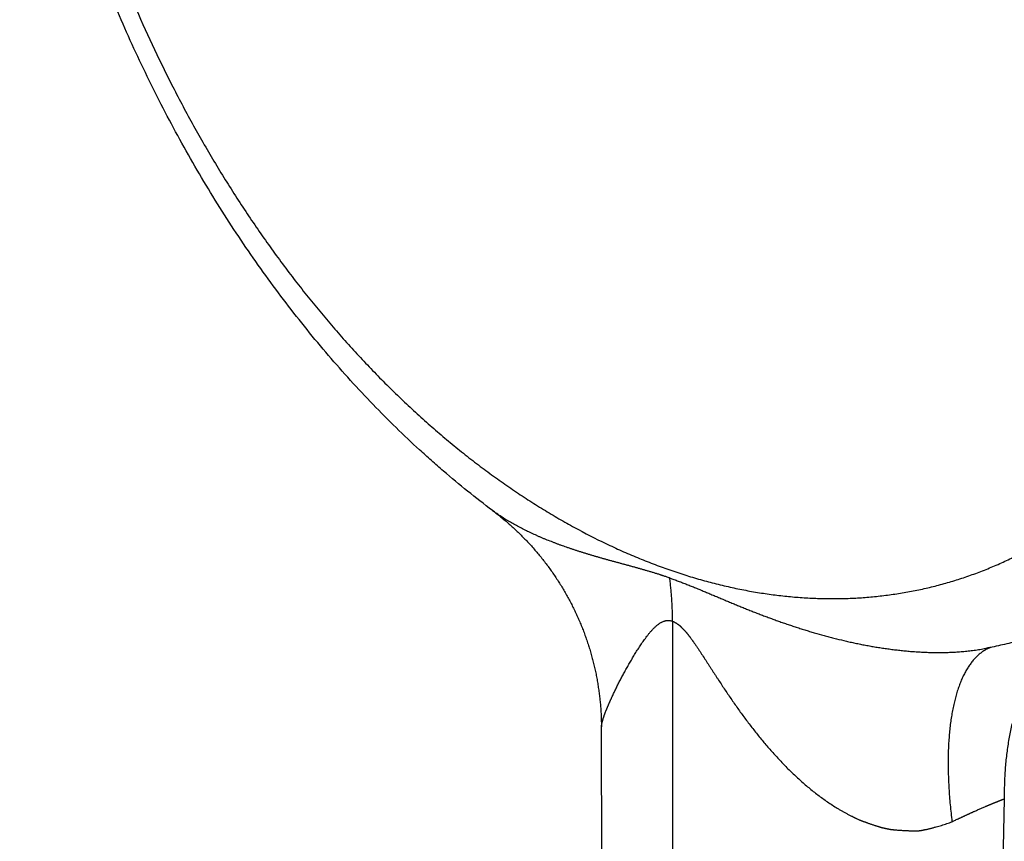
# Model space of a CAD drawing. Header units: millimetres. Extents: x -80 to 507, y -62 to 325.
# Tile 7 of 26: x 107 to 131, y 3 to 22. Entities that reach past the tile are written whole.
import ezdxf

# ---------------------------------------------------------------- set-up
doc = ezdxf.new("R2010")
doc.units = ezdxf.units.MM
doc.header["$LTSCALE"] = 23.1
doc.layers.get('0').update_dxf_attribs({"linetype": 'CONTINUOUS'})

msp = doc.modelspace()

# ---------------------------------------------------------------- linework, layer by layer
at = {"color": 7, "linetype": 'CONTINUOUS'}
for p, q in [((118.485, 10.382), (118.507, 10.365)), ((118.507, 10.365), (118.533, 10.346)), ((118.533, 10.346), (118.558, 10.326)), ((118.558, 10.326), (118.584, 10.306)), ((118.584, 10.306), (118.609, 10.287)), ((118.609, 10.287), (118.634, 10.267)), ((118.634, 10.267), (118.659, 10.247)), ((118.659, 10.247), (118.684, 10.226)), ((118.684, 10.226), (118.709, 10.206)), ((118.709, 10.206), (118.734, 10.186)), ((118.734, 10.186), (118.758, 10.165)), ((118.758, 10.165), (118.783, 10.144)), ((118.783, 10.144), (118.807, 10.124)), ((118.807, 10.124), (118.832, 10.103)), ((118.832, 10.103), (118.856, 10.082)), ((118.856, 10.082), (118.88, 10.06)), ((118.88, 10.06), (118.904, 10.039)), ((118.904, 10.039), (118.928, 10.018)), ((118.928, 10.018), (118.952, 9.996)), ((118.952, 9.996), (118.976, 9.974)), ((118.976, 9.974), (118.999, 9.953)), ((118.999, 9.953), (119.023, 9.931)), ((119.023, 9.931), (119.046, 9.909)), ((119.046, 9.909), (119.07, 9.887)), ((119.07, 9.887), (119.093, 9.864)), ((119.093, 9.864), (119.116, 9.842)), ((119.116, 9.842), (119.139, 9.819)), ((119.139, 9.819), (119.162, 9.797)), ((119.162, 9.797), (119.184, 9.774)), ((119.184, 9.774), (119.207, 9.751)), ((119.207, 9.751), (119.229, 9.728)), ((119.229, 9.728), (119.252, 9.705)), ((119.252, 9.705), (119.274, 9.682)), ((119.274, 9.682), (119.296, 9.659)), ((119.296, 9.659), (119.318, 9.635)), ((119.318, 9.635), (119.34, 9.612)), ((119.34, 9.612), (119.362, 9.588)), ((119.362, 9.588), (119.384, 9.565)), ((119.384, 9.565), (119.406, 9.541)), ((119.406, 9.541), (119.427, 9.517)), ((119.427, 9.517), (119.448, 9.493)), ((119.448, 9.493), (119.47, 9.469)), ((119.47, 9.469), (119.491, 9.444)), ((119.491, 9.444), (119.512, 9.42)), ((119.512, 9.42), (119.533, 9.396)), ((119.533, 9.396), (119.553, 9.371)), ((119.553, 9.371), (119.574, 9.346)), ((119.574, 9.346), (119.594, 9.322)), ((119.594, 9.322), (119.615, 9.297)), ((119.615, 9.297), (119.635, 9.272)), ((119.635, 9.272), (119.655, 9.247)), ((119.655, 9.247), (119.675, 9.221)), ((119.675, 9.221), (119.695, 9.196)), ((119.695, 9.196), (119.715, 9.171)), ((119.715, 9.171), (119.734, 9.145)), ((119.734, 9.145), (119.754, 9.12)), ((119.754, 9.12), (119.773, 9.094)), ((119.802, 9.055), (119.821, 9.029)), ((119.821, 9.029), (119.84, 9.003)), ((119.84, 9.003), (119.859, 8.977)), ((119.859, 8.977), (119.878, 8.951)), ((119.878, 8.951), (119.896, 8.925)), ((119.896, 8.925), (119.915, 8.898)), ((119.915, 8.898), (119.933, 8.872)), ((119.933, 8.872), (119.951, 8.845)), ((119.951, 8.845), (119.969, 8.819)), ((119.969, 8.819), (119.987, 8.792)), ((119.987, 8.792), (120.005, 8.765)), ((120.005, 8.765), (120.022, 8.738)), ((120.022, 8.738), (120.04, 8.711)), ((120.04, 8.711), (120.057, 8.684)), ((120.057, 8.684), (120.074, 8.657)), ((120.074, 8.657), (120.091, 8.63)), ((120.091, 8.63), (120.108, 8.602)), ((120.108, 8.602), (120.125, 8.575)), ((120.125, 8.575), (120.142, 8.547)), ((120.142, 8.547), (120.158, 8.52)), ((120.158, 8.52), (120.175, 8.492)), ((120.175, 8.492), (120.191, 8.464)), ((120.191, 8.464), (120.207, 8.436)), ((120.207, 8.436), (120.223, 8.408)), ((120.223, 8.408), (120.239, 8.38)), ((120.239, 8.38), (120.254, 8.352)), ((120.254, 8.352), (120.27, 8.324)), ((120.27, 8.324), (120.285, 8.296)), ((120.285, 8.296), (120.301, 8.268)), ((120.301, 8.268), (120.316, 8.239)), ((120.316, 8.239), (120.331, 8.211)), ((120.331, 8.211), (120.345, 8.182)), ((120.345, 8.182), (120.36, 8.154)), ((120.36, 8.154), (120.375, 8.125)), ((120.375, 8.125), (120.389, 8.096)), ((120.389, 8.096), (120.403, 8.067)), ((120.403, 8.067), (120.417, 8.039)), ((120.417, 8.039), (120.431, 8.01)), ((120.431, 8.01), (120.445, 7.981)), ((120.445, 7.981), (120.459, 7.952)), ((120.459, 7.952), (120.472, 7.922)), ((120.472, 7.922), (120.486, 7.893)), ((120.486, 7.893), (120.499, 7.864)), ((120.499, 7.864), (120.512, 7.835)), ((120.512, 7.835), (120.525, 7.805)), ((120.525, 7.805), (120.538, 7.776)), ((120.538, 7.776), (120.551, 7.746)), ((120.551, 7.746), (120.563, 7.716)), ((120.563, 7.716), (120.575, 7.687)), ((120.575, 7.687), (120.588, 7.657)), ((120.606, 7.612), (120.618, 7.583)), ((120.618, 7.583), (120.629, 7.553)), ((120.629, 7.553), (120.641, 7.523)), ((120.641, 7.523), (120.652, 7.493)), ((120.652, 7.493), (120.663, 7.463)), ((120.663, 7.463), (120.674, 7.432)), ((120.674, 7.432), (120.685, 7.402)), ((120.685, 7.402), (120.696, 7.372)), ((120.696, 7.372), (120.707, 7.342)), ((120.707, 7.342), (120.717, 7.311)), ((120.717, 7.311), (120.728, 7.281)), ((120.728, 7.281), (120.738, 7.25)), ((120.738, 7.25), (120.748, 7.22)), ((120.748, 7.22), (120.758, 7.189)), ((120.758, 7.189), (120.767, 7.159)), ((120.767, 7.159), (120.777, 7.128)), ((120.777, 7.128), (120.786, 7.098)), ((120.786, 7.098), (120.796, 7.067)), ((120.796, 7.067), (120.805, 7.036)), ((120.805, 7.036), (120.814, 7.005)), ((120.814, 7.005), (120.822, 6.974)), ((130.159, 7.118), (130.159, 7.118)), ((120.822, 6.974), (120.831, 6.944)), ((120.831, 6.944), (120.839, 6.913)), ((120.839, 6.913), (120.848, 6.882)), ((120.848, 6.882), (120.856, 6.851)), ((120.856, 6.851), (120.864, 6.82)), ((120.864, 6.82), (120.872, 6.789)), ((120.872, 6.789), (120.88, 6.757)), ((120.88, 6.757), (120.887, 6.726)), ((120.887, 6.726), (120.895, 6.695)), ((120.895, 6.695), (120.902, 6.664)), ((120.902, 6.664), (120.909, 6.633)), ((120.909, 6.633), (120.916, 6.601)), ((120.916, 6.601), (120.923, 6.57)), ((120.923, 6.57), (120.929, 6.539)), ((120.929, 6.539), (120.936, 6.508)), ((120.936, 6.508), (120.942, 6.476)), ((120.942, 6.476), (120.948, 6.445)), ((120.948, 6.445), (120.954, 6.413)), ((120.954, 6.413), (120.96, 6.382)), ((120.96, 6.382), (120.965, 6.351)), ((120.965, 6.351), (120.971, 6.319)), ((120.971, 6.319), (120.976, 6.288)), ((120.976, 6.288), (120.982, 6.256)), ((120.982, 6.256), (120.987, 6.224)), ((120.987, 6.224), (120.991, 6.193)), ((120.991, 6.193), (120.996, 6.161)), ((120.996, 6.161), (121.001, 6.13)), ((121.001, 6.13), (121.005, 6.098)), ((121.005, 6.098), (121.009, 6.067)), ((121.009, 6.067), (121.013, 6.035)), ((121.013, 6.035), (121.017, 6.003)), ((121.017, 6.003), (121.021, 5.972)), ((121.027, 5.924), (121.03, 5.893)), ((121.03, 5.893), (121.033, 5.861)), ((121.033, 5.861), (121.036, 5.829)), ((121.036, 5.829), (121.039, 5.798)), ((121.039, 5.798), (121.042, 5.766)), ((121.042, 5.766), (121.044, 5.734)), ((121.044, 5.734), (121.047, 5.703)), ((121.047, 5.703), (121.049, 5.671)), ((121.049, 5.671), (121.051, 5.639)), ((121.051, 5.639), (121.053, 5.608)), ((121.053, 5.608), (121.055, 5.576)), ((121.055, 5.576), (121.057, 5.544)), ((121.057, 5.544), (121.058, 5.513)), ((121.058, 5.513), (121.059, 5.481)), ((121.059, 5.481), (121.061, 5.449)), ((121.061, 5.449), (121.062, 5.418)), ((121.062, 5.418), (121.062, 5.386)), ((121.062, 5.386), (121.063, 5.355)), ((121.063, 5.355), (121.064, 5.323)), ((121.064, 5.323), (121.064, 5.292)), ((121.064, 5.292), (121.064, 5.26)), ((121.098, -7.5), (121.064, 5.26))]:
    msp.add_line(p, q, dxfattribs=at)
at = {"color": 9, "linetype": 'CONTINUOUS'}
msp.add_line((130.598, 3.559), (129.011, -60.438), dxfattribs=at)
at = {"color": 7, "linetype": 'CONTINUOUS'}
for points in [[(119.773, 9.094), (119.793, 9.068), (119.802, 9.055)], [(120.588, 7.657), (120.6, 7.627), (120.606, 7.612)], [(121.021, 5.972), (121.025, 5.94), (121.027, 5.924)]]:
    msp.add_lwpolyline(points, dxfattribs=at)
for points, knots in [([(118.485, 10.382), (118.089, 10.679), (117.604, 11.069), (117.041, 11.562), (116.664, 11.901), (116.2, 12.34), (115.656, 12.888), (115.122, 13.458), (114.601, 14.049), (114.093, 14.66), (113.597, 15.29), (113.116, 15.939), (112.648, 16.606), (112.196, 17.289), (111.759, 17.989), (111.338, 18.704), (110.934, 19.433), (110.547, 20.175), (110.177, 20.93), (109.825, 21.695), (109.492, 22.472), (109.177, 23.257), (108.882, 24.051), (108.606, 24.852), (108.35, 25.659), (108.115, 26.471), (107.9, 27.287), (107.706, 28.107), (107.534, 28.928), (107.382, 29.751), (107.253, 30.573), (107.145, 31.394), (107.059, 32.213), (106.995, 33.028), (106.954, 33.84), (106.935, 34.646), (106.938, 35.445), (106.963, 36.238), (107.012, 37.022), (107.082, 37.796), (107.175, 38.561), (107.291, 39.314), (107.428, 40.055), (107.588, 40.783), (107.771, 41.498), (107.975, 42.197), (108.201, 42.881), (108.45, 43.548), (108.675, 44.091), (108.866, 44.516), (109.064, 44.933), (109.324, 45.442), (109.602, 45.937), (109.836, 46.322), (110.016, 46.605), (110.201, 46.883), (110.454, 47.245), (110.783, 47.683), (111.13, 48.104), (111.417, 48.428), (111.636, 48.665), (111.861, 48.895), (112.09, 49.118), (112.324, 49.336), (112.562, 49.546), (112.805, 49.75), (113.052, 49.947), (113.303, 50.137), (113.559, 50.32), (113.818, 50.496), (114.082, 50.664), (114.349, 50.825), (114.62, 50.979), (114.895, 51.125), (115.173, 51.264), (115.455, 51.395), (115.74, 51.518), (116.028, 51.633), (116.221, 51.705), (116.319, 51.739)], [0, 0, 0, 0, 0.030635, 0.038403, 0.046213, 0.061959, 0.077869, 0.093938, 0.110162, 0.126533, 0.143045, 0.159689, 0.176457, 0.193341, 0.21033, 0.227414, 0.244584, 0.261828, 0.279135, 0.296494, 0.313893, 0.33132, 0.348763, 0.36621, 0.383649, 0.401068, 0.418456, 0.4358, 0.453089, 0.470311, 0.487455, 0.504511, 0.521468, 0.538317, 0.555048, 0.571651, 0.58812, 0.604446, 0.620622, 0.636643, 0.652502, 0.668196, 0.68372, 0.699073, 0.714252, 0.729256, 0.744086, 0.758742, 0.773228, 0.780409, 0.787548, 0.801703, 0.815701, 0.822643, 0.829548, 0.836417, 0.843251, 0.856817, 0.870256, 0.876931, 0.883578, 0.890198, 0.896792, 0.903362, 0.90991, 0.916436, 0.922942, 0.92943, 0.9359, 0.942355, 0.948796, 0.955224, 0.961642, 0.96805, 0.97445, 0.980843, 0.987231, 0.993617, 1, 1, 1, 1]), ([(131.726, 7.534), (131.598, 7.49), (131.341, 7.407), (130.951, 7.296), (130.557, 7.199), (130.292, 7.143), (130.159, 7.118)], [0, 0, 0, 0, 0.249721, 0.499559, 0.749618, 1, 1, 1, 1])]:
    msp.add_open_spline(points, degree=3, knots=knots, dxfattribs=at)
at = {"color": 9, "linetype": 'CONTINUOUS'}
for points, knots in [([(124.069, 51.592), (124.301, 51.511), (124.764, 51.337), (125.45, 51.04), (126.135, 50.707), (126.816, 50.337), (127.492, 49.931), (128.162, 49.49), (128.825, 49.016), (129.48, 48.507), (130.125, 47.966), (130.76, 47.394), (131.383, 46.791), (131.994, 46.158), (132.591, 45.497), (133.173, 44.809), (133.74, 44.094), (134.29, 43.355), (134.822, 42.591), (135.336, 41.806), (135.83, 40.999), (136.304, 40.173), (136.757, 39.329), (137.187, 38.468), (137.596, 37.592), (137.98, 36.702), (138.341, 35.8), (138.678, 34.887), (138.988, 33.966), (139.274, 33.037), (139.533, 32.102), (139.765, 31.162), (139.97, 30.221), (140.148, 29.278), (140.298, 28.336), (140.42, 27.396), (140.514, 26.46), (140.579, 25.529), (140.616, 24.606), (140.624, 23.691), (140.604, 22.787), (140.555, 21.895), (140.478, 21.015), (140.372, 20.151), (140.238, 19.303), (140.077, 18.473), (139.887, 17.662), (139.67, 16.872), (139.427, 16.104), (139.157, 15.36), (138.86, 14.64), (138.539, 13.946), (138.192, 13.278), (137.82, 12.64), (137.49, 12.13), (137.213, 11.737), (137.002, 11.452), (136.784, 11.174), (136.561, 10.905), (136.333, 10.643), (136.099, 10.39), (135.86, 10.145), (135.616, 9.908), (135.367, 9.68), (135.113, 9.461), (134.854, 9.25), (134.591, 9.049), (134.323, 8.856), (134.051, 8.672), (133.774, 8.497), (133.493, 8.331), (133.208, 8.175), (132.919, 8.028), (132.627, 7.89), (132.33, 7.761), (132.03, 7.642), (131.828, 7.569), (131.726, 7.534)], [0, 0, 0, 0, 0.01362, 0.02748, 0.041585, 0.05594, 0.070547, 0.085407, 0.100519, 0.115879, 0.131483, 0.147326, 0.163399, 0.179696, 0.196206, 0.212918, 0.229821, 0.246903, 0.264149, 0.281546, 0.299078, 0.316731, 0.334489, 0.352335, 0.370252, 0.388224, 0.406233, 0.424262, 0.442293, 0.460309, 0.478293, 0.496227, 0.514094, 0.531878, 0.549562, 0.567129, 0.584565, 0.601855, 0.618983, 0.635937, 0.652703, 0.66927, 0.685627, 0.701763, 0.717671, 0.733342, 0.74877, 0.76395, 0.77888, 0.793557, 0.807982, 0.822156, 0.836083, 0.849769, 0.863221, 0.869863, 0.876451, 0.882985, 0.889468, 0.895901, 0.902287, 0.908627, 0.914924, 0.921179, 0.927396, 0.933577, 0.939725, 0.945841, 0.95193, 0.957994, 0.964035, 0.970058, 0.976065, 0.98206, 0.988045, 0.994024, 1, 1, 1, 1]), ([(122.663, 49.344), (122.539, 49.388), (122.291, 49.47), (121.918, 49.582), (121.545, 49.682), (121.172, 49.769), (120.801, 49.844), (120.43, 49.907), (120.061, 49.957), (119.694, 49.994), (119.328, 50.019), (118.964, 50.031), (118.603, 50.031), (118.244, 50.018), (117.887, 49.993), (117.534, 49.955), (117.183, 49.904), (116.836, 49.841), (116.493, 49.766), (116.153, 49.678), (115.817, 49.578), (115.485, 49.465), (115.157, 49.341), (114.834, 49.204), (114.516, 49.055), (114.203, 48.894), (113.894, 48.721), (113.591, 48.536), (113.294, 48.34), (113.002, 48.132), (112.716, 47.912), (112.436, 47.682), (112.162, 47.44), (111.895, 47.187), (111.634, 46.923), (111.379, 46.649), (111.132, 46.364), (110.891, 46.069), (110.657, 45.763), (110.431, 45.448), (110.212, 45.123), (110.001, 44.788), (109.797, 44.444), (109.534, 43.97), (109.289, 43.48), (109.061, 42.977), (108.841, 42.457), (108.639, 41.923), (108.455, 41.377), (108.325, 40.958), (108.203, 40.532), (108.091, 40.099), (107.987, 39.66), (107.891, 39.214), (107.805, 38.762), (107.728, 38.304), (107.659, 37.841), (107.6, 37.373), (107.55, 36.9), (107.509, 36.422), (107.476, 35.939), (107.454, 35.453), (107.44, 34.963), (107.435, 34.469), (107.44, 33.972), (107.458, 33.304), (107.504, 32.463), (107.596, 31.448), (107.724, 30.427), (107.888, 29.404), (108.087, 28.38), (108.321, 27.358), (108.59, 26.341), (108.893, 25.33), (109.229, 24.328), (109.597, 23.338), (109.997, 22.362), (110.427, 21.402), (110.886, 20.461), (111.374, 19.541), (111.889, 18.644), (112.43, 17.773), (112.903, 17.067), (113.293, 16.518), (113.59, 16.114), (113.893, 15.718), (114.201, 15.331), (114.514, 14.952), (114.832, 14.581), (115.155, 14.219), (115.483, 13.866), (115.814, 13.522), (116.15, 13.188), (116.49, 12.863), (116.833, 12.548), (117.18, 12.243), (117.53, 11.948), (117.884, 11.664), (118.24, 11.39), (118.599, 11.127), (118.96, 10.875), (119.324, 10.634), (119.689, 10.404), (120.057, 10.185), (120.546, 9.91), (121.041, 9.656), (121.54, 9.425), (121.913, 9.265), (122.286, 9.116), (122.537, 9.025), (122.662, 8.981)], [0, 0, 0, 0, 0.00693, 0.013792, 0.020587, 0.027317, 0.033985, 0.040595, 0.047147, 0.053647, 0.060096, 0.066499, 0.072859, 0.079179, 0.085465, 0.09172, 0.097949, 0.104156, 0.110345, 0.116521, 0.12269, 0.128854, 0.13502, 0.141192, 0.147375, 0.153573, 0.159791, 0.166034, 0.172305, 0.17861, 0.184951, 0.191334, 0.197762, 0.204238, 0.210766, 0.217349, 0.22399, 0.230692, 0.237458, 0.244288, 0.251187, 0.258156, 0.265195, 0.272307, 0.286754, 0.294091, 0.301504, 0.31656, 0.324204, 0.331925, 0.339722, 0.347595, 0.355544, 0.363566, 0.371663, 0.379831, 0.38807, 0.396379, 0.404756, 0.413199, 0.421707, 0.430278, 0.438909, 0.447598, 0.456344, 0.465143, 0.482894, 0.500831, 0.518933, 0.537177, 0.555541, 0.574001, 0.592532, 0.611109, 0.629708, 0.648304, 0.666872, 0.685386, 0.703821, 0.722155, 0.740363, 0.758422, 0.77631, 0.785184, 0.794007, 0.802778, 0.811493, 0.820151, 0.828749, 0.837286, 0.845758, 0.854166, 0.862506, 0.870777, 0.878978, 0.887107, 0.895163, 0.903146, 0.911053, 0.918885, 0.926641, 0.934319, 0.941922, 0.949447, 0.956895, 0.971561, 0.978781, 0.985927, 0.992999, 1, 1, 1, 1]), ([(122.662, 8.981), (122.786, 8.938), (123.034, 8.855), (123.407, 8.743), (123.78, 8.644), (124.153, 8.556), (124.524, 8.481), (124.895, 8.419), (125.264, 8.369), (125.631, 8.331), (125.997, 8.307), (126.361, 8.294), (126.722, 8.294), (127.081, 8.307), (127.437, 8.333), (127.791, 8.371), (128.141, 8.421), (128.489, 8.484), (128.832, 8.56), (129.172, 8.647), (129.508, 8.748), (129.84, 8.86), (130.168, 8.985), (130.491, 9.122), (130.809, 9.271), (131.122, 9.432), (131.43, 9.605), (131.733, 9.79), (132.031, 9.986), (132.323, 10.194), (132.609, 10.413), (132.889, 10.644), (133.163, 10.886), (133.43, 11.138), (133.691, 11.402), (133.946, 11.677), (134.193, 11.961), (134.434, 12.257), (134.667, 12.562), (134.894, 12.878), (135.113, 13.203), (135.324, 13.538), (135.528, 13.882), (135.791, 14.356), (136.036, 14.845), (136.264, 15.349), (136.484, 15.869), (136.686, 16.403), (136.87, 16.949), (137, 17.368), (137.121, 17.794), (137.234, 18.226), (137.338, 18.666), (137.434, 19.112), (137.52, 19.564), (137.597, 20.021), (137.666, 20.484), (137.725, 20.953), (137.775, 21.426), (137.816, 21.904), (137.848, 22.386), (137.871, 22.873), (137.885, 23.363), (137.89, 23.856), (137.885, 24.353), (137.867, 25.022), (137.821, 25.863), (137.729, 26.878), (137.601, 27.898), (137.437, 28.921), (137.238, 29.945), (137.004, 30.967), (136.735, 31.985), (136.432, 32.996), (136.096, 33.997), (135.728, 34.988), (135.328, 35.964), (134.898, 36.923), (134.438, 37.864), (133.951, 38.784), (133.436, 39.681), (132.895, 40.553), (132.422, 41.258), (132.032, 41.808), (131.735, 42.211), (131.432, 42.607), (131.124, 42.995), (130.811, 43.374), (130.492, 43.745), (130.17, 44.107), (129.842, 44.46), (129.511, 44.803), (129.175, 45.138), (128.835, 45.463), (128.492, 45.777), (128.145, 46.082), (127.795, 46.377), (127.441, 46.661), (127.085, 46.935), (126.726, 47.198), (126.365, 47.451), (126.001, 47.692), (125.636, 47.922), (125.268, 48.141), (124.779, 48.416), (124.284, 48.669), (123.785, 48.9), (123.412, 49.061), (123.039, 49.209), (122.788, 49.301), (122.663, 49.344)], [0, 0, 0, 0, 0.00693, 0.013792, 0.020587, 0.027317, 0.033985, 0.040595, 0.047147, 0.053647, 0.060096, 0.066499, 0.072859, 0.079179, 0.085465, 0.09172, 0.097949, 0.104156, 0.110345, 0.116521, 0.12269, 0.128854, 0.13502, 0.141192, 0.147375, 0.153573, 0.159791, 0.166034, 0.172305, 0.17861, 0.184951, 0.191334, 0.197762, 0.204238, 0.210766, 0.217349, 0.22399, 0.230692, 0.237458, 0.244288, 0.251187, 0.258156, 0.265195, 0.272307, 0.286754, 0.294091, 0.301504, 0.31656, 0.324204, 0.331925, 0.339722, 0.347595, 0.355544, 0.363566, 0.371663, 0.379831, 0.38807, 0.396379, 0.404756, 0.413199, 0.421707, 0.430278, 0.438909, 0.447598, 0.456344, 0.465143, 0.482894, 0.500831, 0.518933, 0.537177, 0.555541, 0.574001, 0.592532, 0.611109, 0.629708, 0.648304, 0.666872, 0.685386, 0.703821, 0.722155, 0.740363, 0.758422, 0.77631, 0.785184, 0.794007, 0.802778, 0.811493, 0.820151, 0.828749, 0.837286, 0.845758, 0.854166, 0.862506, 0.870777, 0.878978, 0.887107, 0.895163, 0.903146, 0.911053, 0.918885, 0.926641, 0.934319, 0.941922, 0.949447, 0.956895, 0.971561, 0.978781, 0.985927, 0.992999, 1, 1, 1, 1]), ([(122.679, 8.783), (122.667, 8.788), (122.642, 8.796), (122.605, 8.809), (122.568, 8.821), (122.537, 8.832), (122.515, 8.839), (122.503, 8.843), (122.494, 8.846), (122.485, 8.849), (122.475, 8.852), (122.466, 8.855), (122.448, 8.861), (122.42, 8.87), (122.383, 8.881), (122.346, 8.893), (122.297, 8.908), (122.236, 8.927), (122.163, 8.948), (122.102, 8.966), (122.054, 8.98), (122.005, 8.994), (121.945, 9.011), (121.872, 9.031), (121.8, 9.051), (121.728, 9.07), (121.657, 9.09), (121.585, 9.109), (121.514, 9.128), (121.443, 9.148), (121.372, 9.167), (121.301, 9.186), (121.242, 9.202), (121.196, 9.215), (121.161, 9.225), (121.126, 9.235), (121.079, 9.248), (121.021, 9.265), (120.951, 9.285), (120.882, 9.305), (120.825, 9.322), (120.779, 9.336), (120.745, 9.346), (120.71, 9.357), (120.665, 9.371), (120.608, 9.388), (120.54, 9.41), (120.484, 9.428), (120.439, 9.443), (120.405, 9.454), (120.372, 9.465), (120.327, 9.48), (120.25, 9.506), (120.161, 9.537), (120.074, 9.569), (120.019, 9.589), (119.976, 9.606), (119.933, 9.622), (119.858, 9.651), (119.773, 9.685), (119.688, 9.72), (119.625, 9.747), (119.563, 9.774), (119.48, 9.81), (119.378, 9.857), (119.258, 9.915), (119.14, 9.975), (119.024, 10.037), (118.929, 10.091), (118.854, 10.135), (118.781, 10.179), (118.692, 10.236), (118.587, 10.307), (118.519, 10.357), (118.485, 10.382)], [0, 0, 0, 0, 0.008715, 0.017407, 0.026077, 0.034726, 0.039042, 0.041198, 0.043353, 0.045507, 0.047659, 0.04981, 0.05196, 0.060546, 0.069111, 0.077656, 0.08618, 0.10317, 0.120083, 0.136922, 0.145316, 0.153693, 0.1704, 0.187044, 0.203628, 0.220154, 0.236627, 0.253049, 0.26942, 0.285744, 0.302022, 0.318255, 0.334443, 0.342521, 0.350588, 0.358645, 0.366692, 0.382756, 0.398776, 0.414754, 0.430692, 0.438647, 0.446592, 0.454527, 0.462451, 0.478267, 0.494041, 0.509773, 0.517623, 0.525465, 0.533295, 0.541115, 0.556722, 0.587798, 0.603269, 0.618695, 0.626391, 0.634075, 0.649407, 0.679918, 0.695098, 0.710226, 0.725303, 0.740325, 0.770198, 0.799838, 0.829237, 0.858386, 0.887271, 0.901609, 0.91588, 0.944214, 0.972258, 1, 1, 1, 1]), ([(122.746, 7.761), (122.746, 7.783), (122.746, 7.827), (122.745, 7.892), (122.744, 7.957), (122.743, 8.022), (122.74, 8.087), (122.737, 8.151), (122.734, 8.216), (122.729, 8.301), (122.722, 8.386), (122.715, 8.471), (122.709, 8.534), (122.702, 8.597), (122.693, 8.68), (122.685, 8.742), (122.679, 8.783)], [0, 0, 0, 0, 0.063957, 0.127735, 0.191331, 0.254742, 0.317968, 0.381008, 0.443857, 0.506508, 0.631194, 0.693226, 0.755044, 0.816639, 0.878002, 1, 1, 1, 1]), ([(122.679, 8.783), (122.683, 8.782), (122.692, 8.779), (122.709, 8.773), (122.738, 8.762), (122.781, 8.747), (122.831, 8.729), (122.882, 8.71), (122.933, 8.691), (122.984, 8.672), (123.035, 8.652), (123.104, 8.625), (123.172, 8.598), (123.24, 8.571), (123.309, 8.543), (123.378, 8.515), (123.447, 8.486), (123.516, 8.457), (123.585, 8.429), (123.654, 8.399), (123.706, 8.378), (123.758, 8.356), (123.828, 8.326), (123.898, 8.297), (123.967, 8.267), (124.02, 8.245), (124.073, 8.223), (124.125, 8.201), (124.178, 8.18), (124.231, 8.158), (124.284, 8.136), (124.337, 8.114), (124.391, 8.092), (124.444, 8.071), (124.498, 8.049), (124.551, 8.028), (124.605, 8.007), (124.677, 7.978), (124.748, 7.95), (124.821, 7.923), (124.875, 7.902), (124.929, 7.881), (124.984, 7.861), (125.038, 7.841), (125.111, 7.814), (125.203, 7.78), (125.295, 7.748), (125.369, 7.722), (125.424, 7.703), (125.48, 7.684), (125.555, 7.659), (125.648, 7.628), (125.761, 7.591), (125.855, 7.562), (125.931, 7.538), (125.987, 7.521), (126.045, 7.504), (126.159, 7.47), (126.294, 7.432), (126.449, 7.39), (126.605, 7.35), (126.763, 7.311), (126.921, 7.275), (127.041, 7.248), (127.162, 7.223), (127.283, 7.199), (127.405, 7.176), (127.508, 7.159), (127.59, 7.145), (127.673, 7.132), (127.777, 7.116), (127.902, 7.099), (128.007, 7.085), (128.092, 7.076), (128.155, 7.069), (128.219, 7.062), (128.283, 7.056), (128.348, 7.05), (128.434, 7.043), (128.52, 7.037), (128.607, 7.032), (128.673, 7.029), (128.738, 7.026), (128.804, 7.023), (128.87, 7.022), (128.959, 7.02), (129.07, 7.02), (129.204, 7.021), (129.316, 7.025), (129.406, 7.029), (129.474, 7.033), (129.542, 7.038), (129.633, 7.045), (129.747, 7.056), (129.884, 7.073), (130.021, 7.093), (130.113, 7.109), (130.159, 7.118)], [0, 0, 0, 0, 0.001725, 0.003451, 0.006908, 0.01384, 0.020795, 0.027773, 0.034773, 0.041795, 0.048839, 0.055904, 0.070097, 0.077222, 0.084366, 0.098707, 0.105902, 0.113111, 0.127575, 0.134828, 0.142095, 0.149373, 0.156664, 0.171278, 0.178602, 0.185936, 0.19328, 0.200633, 0.207995, 0.215367, 0.222748, 0.230139, 0.237538, 0.244946, 0.252361, 0.259784, 0.267216, 0.274656, 0.289563, 0.297029, 0.304503, 0.311984, 0.319474, 0.326971, 0.334478, 0.349519, 0.364596, 0.372147, 0.379707, 0.387276, 0.394855, 0.410042, 0.425271, 0.440541, 0.448192, 0.455853, 0.463526, 0.47121, 0.502066, 0.51757, 0.533127, 0.564405, 0.580132, 0.595922, 0.611777, 0.627697, 0.643687, 0.659749, 0.667809, 0.675888, 0.692103, 0.708396, 0.724773, 0.732995, 0.741238, 0.749505, 0.757794, 0.766104, 0.774437, 0.791173, 0.799577, 0.808006, 0.816462, 0.824944, 0.833451, 0.841981, 0.859117, 0.876355, 0.893702, 0.902418, 0.911161, 0.919929, 0.928723, 0.946388, 0.964158, 0.982033, 1, 1, 1, 1]), ([(121.064, 5.245), (121.064, 5.248), (121.065, 5.254), (121.065, 5.263), (121.066, 5.273), (121.067, 5.283), (121.068, 5.294), (121.07, 5.305), (121.071, 5.316), (121.073, 5.326), (121.075, 5.333), (121.076, 5.339), (121.077, 5.345), (121.078, 5.349), (121.079, 5.353), (121.08, 5.359), (121.082, 5.368), (121.085, 5.379), (121.088, 5.393), (121.092, 5.407), (121.096, 5.421), (121.099, 5.432), (121.102, 5.442), (121.105, 5.451), (121.109, 5.463), (121.113, 5.476), (121.117, 5.486), (121.119, 5.493), (121.122, 5.501), (121.124, 5.509), (121.127, 5.517), (121.13, 5.525), (121.133, 5.534), (121.135, 5.54), (121.137, 5.546), (121.139, 5.55), (121.14, 5.554), (121.142, 5.558), (121.143, 5.563), (121.145, 5.568), (121.148, 5.576), (121.151, 5.584), (121.154, 5.593), (121.157, 5.602), (121.162, 5.614), (121.167, 5.629), (121.174, 5.647), (121.182, 5.665), (121.188, 5.68), (121.193, 5.692), (121.197, 5.701), (121.201, 5.71), (121.204, 5.719), (121.208, 5.729), (121.212, 5.738), (121.216, 5.748), (121.222, 5.761), (121.229, 5.777), (121.237, 5.797), (121.246, 5.817), (121.255, 5.837), (121.264, 5.857), (121.273, 5.878), (121.285, 5.905), (121.301, 5.94), (121.321, 5.983), (121.348, 6.041), (121.384, 6.116), (121.429, 6.207), (121.476, 6.3), (121.525, 6.395), (121.576, 6.492), (121.63, 6.591), (121.686, 6.691), (121.743, 6.792), (121.793, 6.877), (121.834, 6.945), (121.865, 6.997), (121.897, 7.048), (121.93, 7.1), (121.963, 7.151), (121.997, 7.203), (122.032, 7.254), (122.067, 7.304), (122.104, 7.355), (122.135, 7.396), (122.16, 7.429), (122.186, 7.462), (122.212, 7.494), (122.24, 7.525), (122.26, 7.548), (122.281, 7.571), (122.303, 7.593), (122.325, 7.615), (122.348, 7.636), (122.371, 7.656), (122.394, 7.675), (122.419, 7.694), (122.444, 7.711), (122.465, 7.724), (122.483, 7.734), (122.501, 7.744), (122.524, 7.754), (122.548, 7.763), (122.568, 7.768), (122.583, 7.772), (122.598, 7.775), (122.614, 7.777), (122.63, 7.778), (122.646, 7.779), (122.662, 7.778), (122.678, 7.777), (122.695, 7.774), (122.718, 7.77), (122.735, 7.765), (122.746, 7.761)], [0, 0, 0, 0, 0.002805, 0.005742, 0.008812, 0.012014, 0.015349, 0.018815, 0.022415, 0.026145, 0.02805, 0.02999, 0.031973, 0.032996, 0.034035, 0.036158, 0.038328, 0.042752, 0.047224, 0.051737, 0.056294, 0.0609, 0.063222, 0.065558, 0.070299, 0.075197, 0.077732, 0.080318, 0.082938, 0.085583, 0.088252, 0.090943, 0.09366, 0.096398, 0.097776, 0.099162, 0.100554, 0.101953, 0.103363, 0.104786, 0.107665, 0.110581, 0.113527, 0.116497, 0.119482, 0.125484, 0.131523, 0.137604, 0.143737, 0.146832, 0.149952, 0.153103, 0.156292, 0.159519, 0.162775, 0.166056, 0.169356, 0.176015, 0.182752, 0.189569, 0.196467, 0.203442, 0.210493, 0.217621, 0.232097, 0.246861, 0.261904, 0.29279, 0.324686, 0.357526, 0.391248, 0.425794, 0.461107, 0.497128, 0.533805, 0.571076, 0.589915, 0.608878, 0.627958, 0.647143, 0.666424, 0.685791, 0.705233, 0.724736, 0.744285, 0.763862, 0.773656, 0.783452, 0.803032, 0.81281, 0.822575, 0.832325, 0.842059, 0.851774, 0.861466, 0.871129, 0.880763, 0.890367, 0.899945, 0.909503, 0.914279, 0.919054, 0.928611, 0.938206, 0.943032, 0.947885, 0.952774, 0.957708, 0.962697, 0.967751, 0.97288, 0.978094, 0.983404, 0.98882, 1, 1, 1, 1]), ([(122.746, 7.761), (122.747, 7.761), (122.749, 7.76), (122.752, 7.759), (122.755, 7.758), (122.757, 7.757), (122.759, 7.756), (122.762, 7.755), (122.765, 7.754), (122.768, 7.752), (122.771, 7.751), (122.774, 7.749), (122.778, 7.747), (122.783, 7.744), (122.79, 7.74), (122.796, 7.737), (122.802, 7.733), (122.808, 7.73), (122.814, 7.726), (122.823, 7.721), (122.833, 7.715), (122.843, 7.709), (122.852, 7.704), (122.858, 7.7), (122.864, 7.696), (122.87, 7.692), (122.875, 7.689), (122.879, 7.686), (122.883, 7.684), (122.886, 7.682), (122.889, 7.68), (122.892, 7.678), (122.894, 7.676), (122.896, 7.674), (122.898, 7.673), (122.899, 7.672), (122.901, 7.67), (122.904, 7.668), (122.906, 7.666), (122.908, 7.665), (122.91, 7.663), (122.911, 7.662), (122.913, 7.661), (122.914, 7.659), (122.916, 7.658), (122.919, 7.655), (122.922, 7.653), (122.925, 7.649), (122.929, 7.645), (122.933, 7.641), (122.937, 7.637), (122.944, 7.631), (122.953, 7.621), (122.964, 7.61), (122.976, 7.598), (122.987, 7.586), (122.999, 7.574), (123.01, 7.563), (123.021, 7.551), (123.031, 7.541), (123.038, 7.533), (123.044, 7.527), (123.05, 7.521), (123.055, 7.515), (123.061, 7.509), (123.065, 7.504), (123.069, 7.499), (123.073, 7.495), (123.077, 7.49), (123.083, 7.483), (123.088, 7.477), (123.093, 7.47), (123.099, 7.464), (123.104, 7.457), (123.109, 7.45), (123.114, 7.444), (123.121, 7.435), (123.13, 7.424), (123.141, 7.41), (123.151, 7.397), (123.161, 7.383), (123.172, 7.369), (123.185, 7.351), (123.202, 7.328), (123.219, 7.304), (123.232, 7.286), (123.245, 7.267), (123.262, 7.243), (123.282, 7.215), (123.301, 7.186), (123.327, 7.148), (123.36, 7.1), (123.398, 7.042), (123.449, 6.964), (123.513, 6.866), (123.576, 6.768), (123.627, 6.69), (123.664, 6.631), (123.702, 6.572), (123.741, 6.513), (123.779, 6.454), (123.83, 6.376), (123.894, 6.278), (123.971, 6.161), (124.05, 6.044), (124.129, 5.928), (124.235, 5.774), (124.371, 5.583), (124.538, 5.357), (124.682, 5.172), (124.799, 5.026), (124.888, 4.917), (124.979, 4.81), (125.102, 4.669), (125.227, 4.53), (125.356, 4.395), (125.487, 4.261), (125.654, 4.099), (125.827, 3.943), (125.969, 3.822), (126.078, 3.734), (126.188, 3.649), (126.3, 3.566), (126.413, 3.486), (126.529, 3.409), (126.627, 3.347), (126.706, 3.3), (126.766, 3.265), (126.826, 3.232), (126.877, 3.204), (126.918, 3.183), (126.949, 3.167), (126.974, 3.154), (126.995, 3.144), (127.008, 3.138), (127.018, 3.133), (127.026, 3.129), (127.034, 3.125), (127.041, 3.121), (127.049, 3.118), (127.057, 3.114), (127.065, 3.11), (127.072, 3.107), (127.08, 3.103), (127.091, 3.098), (127.109, 3.09), (127.135, 3.078), (127.161, 3.066), (127.182, 3.057), (127.195, 3.052), (127.206, 3.047), (127.217, 3.043), (127.23, 3.037), (127.246, 3.031), (127.262, 3.024), (127.278, 3.018), (127.294, 3.013), (127.31, 3.007), (127.326, 3.001), (127.342, 2.995), (127.364, 2.988), (127.391, 2.978), (127.423, 2.967), (127.456, 2.956), (127.488, 2.945), (127.521, 2.935), (127.548, 2.926), (127.569, 2.919), (127.586, 2.914), (127.599, 2.91), (127.61, 2.906), (127.621, 2.903), (127.634, 2.898), (127.648, 2.894), (127.659, 2.891), (127.665, 2.889), (127.671, 2.888), (127.675, 2.886), (127.679, 2.885), (127.683, 2.884), (127.687, 2.883), (127.693, 2.882), (127.7, 2.88), (127.708, 2.878), (127.715, 2.876), (127.72, 2.875), (127.724, 2.874), (127.729, 2.873), (127.734, 2.872), (127.741, 2.87), (127.749, 2.868), (127.758, 2.866), (127.766, 2.864), (127.774, 2.862), (127.785, 2.86), (127.799, 2.857), (127.816, 2.853), (127.832, 2.85), (127.849, 2.846), (127.863, 2.844), (127.874, 2.842), (127.882, 2.84), (127.891, 2.839), (127.899, 2.837), (127.907, 2.836), (127.919, 2.834), (127.933, 2.833), (127.95, 2.831), (127.967, 2.829), (127.983, 2.827), (128, 2.826), (128.023, 2.824), (128.051, 2.821), (128.085, 2.819), (128.119, 2.816), (128.152, 2.814), (128.186, 2.812), (128.22, 2.81), (128.253, 2.808), (128.287, 2.806), (128.321, 2.805), (128.354, 2.803), (128.388, 2.802), (128.416, 2.802), (128.438, 2.801), (128.455, 2.801), (128.469, 2.801), (128.48, 2.801), (128.491, 2.801), (128.505, 2.801), (128.519, 2.801), (128.53, 2.801), (128.538, 2.801), (128.546, 2.802), (128.558, 2.802), (128.569, 2.803), (128.58, 2.804), (128.588, 2.805), (128.596, 2.806), (128.605, 2.806), (128.613, 2.808), (128.621, 2.809), (128.63, 2.81), (128.641, 2.812), (128.652, 2.814), (128.663, 2.817), (128.671, 2.818), (128.68, 2.82), (128.691, 2.823), (128.704, 2.825), (128.721, 2.829), (128.737, 2.833), (128.759, 2.837), (128.787, 2.844), (128.819, 2.851), (128.852, 2.859), (128.885, 2.867), (128.917, 2.875), (128.95, 2.884), (128.993, 2.895), (129.046, 2.91), (129.11, 2.929), (129.173, 2.95), (129.236, 2.971), (129.299, 2.993), (129.34, 3.009), (129.361, 3.017)], [0, 0, 0, 0, 0.000373, 0.000746, 0.001121, 0.001309, 0.001497, 0.001877, 0.002263, 0.002656, 0.003052, 0.003451, 0.003852, 0.004656, 0.005463, 0.006272, 0.007082, 0.007896, 0.008711, 0.009528, 0.01117, 0.012821, 0.013649, 0.01448, 0.015313, 0.016148, 0.016985, 0.017404, 0.017824, 0.018245, 0.018668, 0.019094, 0.019524, 0.01974, 0.019958, 0.020176, 0.020395, 0.020836, 0.021278, 0.0215, 0.021722, 0.021945, 0.022169, 0.022393, 0.022619, 0.023071, 0.023526, 0.023982, 0.024898, 0.025356, 0.025815, 0.026734, 0.028574, 0.030418, 0.032266, 0.034118, 0.035974, 0.037834, 0.039698, 0.041566, 0.042501, 0.043438, 0.044375, 0.045314, 0.046256, 0.047201, 0.047674, 0.048149, 0.049102, 0.050058, 0.051017, 0.051978, 0.052941, 0.053904, 0.054868, 0.055833, 0.056798, 0.05873, 0.060666, 0.062605, 0.064547, 0.066492, 0.06844, 0.072343, 0.076255, 0.078215, 0.080176, 0.084104, 0.088037, 0.091976, 0.095919, 0.103819, 0.111733, 0.119658, 0.135534, 0.151435, 0.159393, 0.167355, 0.17532, 0.183288, 0.191258, 0.19923, 0.215179, 0.231132, 0.24709, 0.263049, 0.27901, 0.310933, 0.342854, 0.374767, 0.39072, 0.406669, 0.422614, 0.438555, 0.470418, 0.486339, 0.502254, 0.534054, 0.565811, 0.581672, 0.597517, 0.613348, 0.629161, 0.644955, 0.660728, 0.676479, 0.684346, 0.692206, 0.70006, 0.707907, 0.711827, 0.715746, 0.719663, 0.721621, 0.723579, 0.724557, 0.725535, 0.726514, 0.727492, 0.72847, 0.729448, 0.730425, 0.731403, 0.732381, 0.733358, 0.735312, 0.73922, 0.743125, 0.745077, 0.747028, 0.748003, 0.748978, 0.750928, 0.752879, 0.75483, 0.756781, 0.758733, 0.760684, 0.762634, 0.764584, 0.766533, 0.770427, 0.774318, 0.778205, 0.782087, 0.785966, 0.789841, 0.791776, 0.793711, 0.795644, 0.79661, 0.797576, 0.799508, 0.801439, 0.802404, 0.80337, 0.803853, 0.804336, 0.804819, 0.805302, 0.805785, 0.806269, 0.807236, 0.808202, 0.809169, 0.809652, 0.810135, 0.810618, 0.811101, 0.812067, 0.813033, 0.813999, 0.814964, 0.815929, 0.816895, 0.818825, 0.820754, 0.822683, 0.824611, 0.826539, 0.827502, 0.828465, 0.829428, 0.830392, 0.831357, 0.832322, 0.834255, 0.836188, 0.838122, 0.840054, 0.841986, 0.843916, 0.847772, 0.851624, 0.855471, 0.859313, 0.86315, 0.866982, 0.870808, 0.87463, 0.878447, 0.882259, 0.886065, 0.889867, 0.891765, 0.893663, 0.895559, 0.896507, 0.897454, 0.899349, 0.901243, 0.902191, 0.90314, 0.904089, 0.905039, 0.90694, 0.907892, 0.908844, 0.909797, 0.910751, 0.911706, 0.912663, 0.913621, 0.91458, 0.9165, 0.91746, 0.91842, 0.91938, 0.920339, 0.922257, 0.924174, 0.92609, 0.928004, 0.931829, 0.93565, 0.939466, 0.943277, 0.947085, 0.950887, 0.954686, 0.962272, 0.969842, 0.977399, 0.984943, 0.992476, 1, 1, 1, 1]), ([(122.746, 7.761), (122.746, 7.74), (122.746, 7.709), (122.746, 7.667), (122.746, 7.631), (122.746, 7.589), (122.746, 7.527), (122.747, 7.464), (122.747, 7.402), (122.746, 7.339), (122.746, 7.292), (122.746, 7.261)], [0, 0, 0, 0, 0.125059, 0.187586, 0.250114, 0.343909, 0.43771, 0.625274, 0.71901, 0.812707, 1, 1, 1, 1]), ([(132.34, 7.745), (132.306, 7.724), (132.237, 7.681), (132.138, 7.612), (132.041, 7.537), (131.946, 7.457), (131.855, 7.372), (131.765, 7.282), (131.679, 7.188), (131.595, 7.088), (131.515, 6.984), (131.411, 6.838), (131.313, 6.684), (131.223, 6.523), (131.158, 6.397), (131.097, 6.267), (131.038, 6.133), (130.984, 5.995), (130.932, 5.853), (130.884, 5.708), (130.84, 5.56), (130.799, 5.408), (130.762, 5.253), (130.729, 5.095), (130.699, 4.934), (130.673, 4.77), (130.651, 4.603), (130.633, 4.435), (130.618, 4.263), (130.607, 4.09), (130.597, 3.855), (130.596, 3.678), (130.598, 3.559)], [0, 0, 0, 0, 0.02543, 0.051054, 0.076905, 0.103013, 0.129407, 0.156114, 0.183157, 0.210561, 0.238345, 0.266528, 0.324144, 0.353614, 0.383534, 0.413914, 0.444758, 0.476073, 0.507859, 0.540117, 0.572846, 0.606044, 0.639706, 0.673827, 0.7084, 0.743416, 0.778866, 0.814739, 0.851023, 0.887706, 0.924774, 1, 1, 1, 1]), ([(122.746, 7.261), (122.746, 7.055), (122.747, 6.642), (122.747, 6.022), (122.747, 5.403), (122.747, 4.783), (122.747, 4.164), (122.747, 3.544), (122.747, 2.925), (122.747, 2.512), (122.747, 2.306)], [0, 0, 0, 0, 0.12502, 0.250033, 0.37504, 0.50004, 0.625036, 0.750027, 0.875016, 1, 1, 1, 1]), ([(130.277, 7.141), (130.264, 7.136), (130.238, 7.126), (130.201, 7.108), (130.164, 7.089), (130.128, 7.068), (130.092, 7.045), (130.057, 7.02), (130.023, 6.994), (129.978, 6.956), (129.923, 6.904), (129.86, 6.835), (129.801, 6.759), (129.744, 6.676), (129.69, 6.587), (129.639, 6.491), (129.591, 6.389), (129.546, 6.28), (129.505, 6.165), (129.467, 6.044), (129.432, 5.917), (129.4, 5.785), (129.372, 5.646), (129.347, 5.502), (129.325, 5.353), (129.307, 5.199), (129.292, 5.04), (129.281, 4.876), (129.273, 4.707), (129.269, 4.534), (129.268, 4.357), (129.271, 4.175), (129.277, 3.99), (129.287, 3.802), (129.3, 3.61), (129.317, 3.415), (129.337, 3.217), (129.352, 3.084), (129.36, 3.017)], [0, 0, 0, 0, 0.009221, 0.018485, 0.027807, 0.037204, 0.046691, 0.056285, 0.065999, 0.075848, 0.095998, 0.116834, 0.138443, 0.160895, 0.184252, 0.208564, 0.23387, 0.260202, 0.287583, 0.31603, 0.34555, 0.376149, 0.407825, 0.440572, 0.474379, 0.509232, 0.545114, 0.582004, 0.619878, 0.658711, 0.698473, 0.739134, 0.780661, 0.823018, 0.86617, 0.910078, 0.954701, 1, 1, 1, 1]), ([(129.361, 3.017), (129.367, 3.021), (129.381, 3.027), (129.408, 3.04), (129.442, 3.056), (129.476, 3.072), (129.503, 3.084), (129.524, 3.093), (129.544, 3.103), (129.564, 3.112), (129.584, 3.122), (129.605, 3.131), (129.625, 3.14), (129.645, 3.15), (129.665, 3.159), (129.685, 3.168), (129.705, 3.178), (129.721, 3.186), (129.735, 3.192), (129.745, 3.196), (129.755, 3.201), (129.764, 3.205), (129.774, 3.21), (129.788, 3.216), (129.804, 3.223), (129.824, 3.232), (129.844, 3.241), (129.863, 3.25), (129.89, 3.262), (129.922, 3.276), (129.962, 3.294), (130, 3.311), (130.039, 3.328), (130.078, 3.345), (130.116, 3.361), (130.148, 3.375), (130.174, 3.386), (130.193, 3.394), (130.212, 3.402), (130.231, 3.41), (130.25, 3.418), (130.268, 3.426), (130.284, 3.433), (130.297, 3.438), (130.309, 3.443), (130.325, 3.449), (130.343, 3.457), (130.359, 3.463), (130.371, 3.468), (130.384, 3.473), (130.399, 3.479), (130.417, 3.487), (130.436, 3.494), (130.454, 3.502), (130.472, 3.509), (130.487, 3.515), (130.499, 3.52), (130.509, 3.524), (130.518, 3.528), (130.525, 3.531), (130.531, 3.533), (130.536, 3.535), (130.54, 3.537), (130.546, 3.539), (130.554, 3.542), (130.561, 3.545), (130.567, 3.547), (130.573, 3.549), (130.581, 3.552), (130.589, 3.556), (130.595, 3.558), (130.598, 3.559)], [0, 0, 0, 0, 0.016767, 0.033497, 0.066854, 0.100083, 0.116654, 0.133197, 0.149715, 0.166209, 0.18268, 0.199127, 0.215551, 0.231953, 0.24833, 0.264678, 0.28099, 0.29726, 0.305377, 0.313484, 0.321581, 0.329669, 0.337749, 0.34582, 0.361938, 0.378019, 0.394064, 0.410072, 0.426043, 0.45787, 0.489542, 0.521055, 0.552403, 0.583584, 0.614592, 0.645423, 0.660771, 0.676074, 0.69133, 0.706538, 0.721699, 0.736816, 0.751883, 0.759393, 0.766885, 0.781817, 0.796687, 0.811507, 0.818901, 0.826285, 0.841026, 0.855729, 0.870395, 0.885023, 0.899612, 0.914153, 0.921402, 0.928635, 0.93585, 0.943046, 0.946636, 0.950219, 0.953799, 0.957375, 0.964516, 0.971639, 0.975194, 0.978747, 0.985845, 0.992929, 1, 1, 1, 1])]:
    msp.add_open_spline(points, degree=3, knots=knots, dxfattribs=at)

doc.saveas('drawing.dxf')
